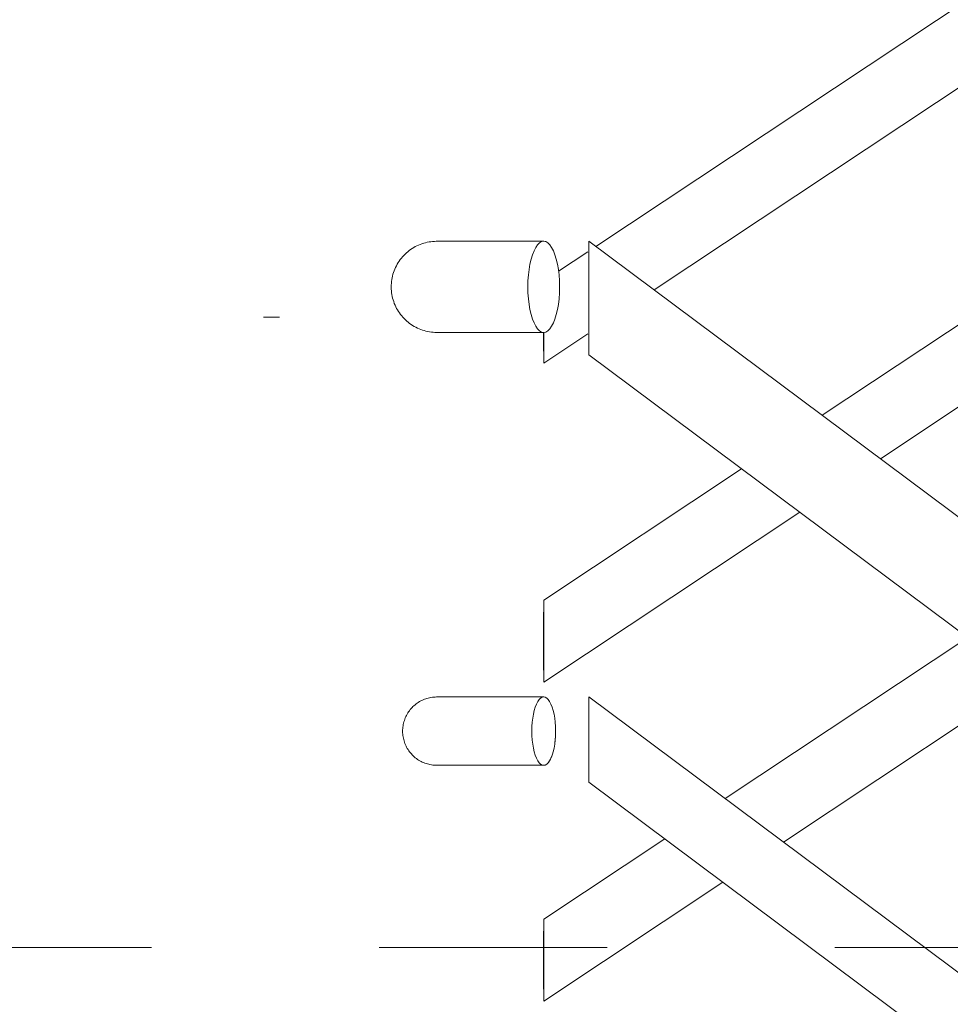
# Model space of a CAD drawing. Header units: metres. Extents: x 2 to 230, y -14 to 869.
# Tile 46 of 71: x 171.586 to 171.994, y -2.82 to -2.388. Entities that reach past the tile are written whole.
import ezdxf

# ---------------------------------------------------------------- set-up
doc = ezdxf.new("R2010")
doc.units = ezdxf.units.M
doc.linetypes.add('_Ebene_', pattern=[0.4, 0.2, -0.1, 0, -0.1])
for name, color, linetype, lineweight in [('A_Ebenen', 50, 'Continuous', 5), ('A_Geländer', 7, 'Continuous', 5), ('A_Wände_Oberflächenschraffur', 244, 'Continuous', 5)]:
    doc.layers.add(name, color=color, linetype=linetype, lineweight=lineweight)

# ---------------------------------------------------------------- blocks, each defined once
blk = doc.blocks.new('Geländer - Geländer-8099192-H')
at = {"layer": 'A_Geländer', "color": 250, "lineweight": 9}
for p, q in [((-20.06251, -1.9551), (-20.86457, -2.48738)), ((-20.83903, -2.50643), (-20.05346, -1.9851)), ((-20.06251, -2.0951), (-20.76525, -2.56147)), ((-20.73971, -2.58052), (-20.05346, -2.1251)), ((-20.86814, -2.48975), (-20.88093, -2.49823)), ((-20.88747, -2.53858), (-20.86814, -2.52575)), ((-20.80064, -2.58495), (-20.88747, -2.64258)), ((-20.88747, -2.67858), (-20.7751, -2.604)), ((-20.70131, -2.65903), (-20.80782, -2.72971)), ((-20.78228, -2.74877), (-20.67576, -2.67808)), ((-20.83437, -2.74733), (-20.88747, -2.78258)), ((-20.88747, -2.81858), (-20.80882, -2.76638))]:
    blk.add_line(p, q, dxfattribs=at)
at = {"layer": 'A_Geländer', "color": 250, "lineweight": 9, "flags": 128}
for points in [[(-20.88751, -2.52524), (-20.8875, -2.52958), (-20.8875, -2.53331)], [(-20.88747, -2.53858), (-20.88746, -2.53797), (-20.88746, -2.53617), (-20.88745, -2.53331), (-20.88744, -2.52958), (-20.88744, -2.52524)], [(-20.88744, -2.66058), (-20.88744, -2.65592), (-20.88744, -2.65158), (-20.88745, -2.64785), (-20.88746, -2.64499), (-20.88746, -2.64319), (-20.88747, -2.64258)], [(-20.8875, -2.64785), (-20.8875, -2.65158), (-20.88751, -2.65592), (-20.88751, -2.66058)], [(-20.88751, -2.66058), (-20.88751, -2.66524), (-20.8875, -2.66958), (-20.8875, -2.67331)], [(-20.88747, -2.67858), (-20.88746, -2.67797), (-20.88746, -2.67617), (-20.88745, -2.67331), (-20.88744, -2.66958), (-20.88744, -2.66524), (-20.88744, -2.66058)], [(-20.88744, -2.80058), (-20.88744, -2.79592), (-20.88744, -2.79158), (-20.88745, -2.78785), (-20.88746, -2.78499), (-20.88746, -2.78319), (-20.88747, -2.78258)], [(-20.8875, -2.78785), (-20.8875, -2.79158), (-20.88751, -2.79592), (-20.88751, -2.80058)], [(-20.88751, -2.80058), (-20.88751, -2.80524), (-20.8875, -2.80958), (-20.8875, -2.81331)], [(-20.88747, -2.81858), (-20.88746, -2.81797), (-20.88746, -2.81617), (-20.88745, -2.81331), (-20.88744, -2.80958), (-20.88744, -2.80524), (-20.88744, -2.80058)]]:
    blk.add_lwpolyline(points, dxfattribs=at)
blk = doc.blocks.new('Geländer - Geländer-8099220-H')
at = {"layer": 'A_Geländer', "color": 250, "lineweight": 9}
for p, q in [((-17.64364, -5.0901), (-20.86763, -2.6851)), ((-20.86763, -2.72253), (-17.64364, -5.12753))]:
    blk.add_line(p, q, dxfattribs=at)
at = {"layer": 'A_Geländer', "color": 250, "lineweight": 9, "flags": 128}
for points in [[(-20.86767, -2.70381), (-20.86767, -2.69897), (-20.86766, -2.69446), (-20.86766, -2.69058), (-20.86765, -2.68761), (-20.86764, -2.68574), (-20.86763, -2.6851)], [(-20.86763, -2.72253), (-20.86764, -2.72189), (-20.86765, -2.72002), (-20.86766, -2.71705), (-20.86766, -2.71317), (-20.86767, -2.70866), (-20.86767, -2.70381)]]:
    blk.add_lwpolyline(points, dxfattribs=at)
blk = doc.blocks.new('Typ des oberen Holms - Oberer Geländerholm_Innen_-8099224-H')
at = {"layer": 'A_Geländer', "color": 250, "lineweight": 9}
for p, q in [((-17.64364, -4.8901), (-20.86763, -2.4851)), ((-20.86763, -2.535), (-17.64364, -4.94))]:
    blk.add_line(p, q, dxfattribs=at)
at = {"layer": 'A_Geländer', "color": 250, "lineweight": 9, "flags": 128}
for points in [[(-20.86768, -2.51005), (-20.86768, -2.50359), (-20.86767, -2.49758), (-20.86766, -2.49241), (-20.86765, -2.48844), (-20.86764, -2.48595), (-20.86763, -2.4851)], [(-20.86763, -2.535), (-20.86764, -2.53415), (-20.86765, -2.53166), (-20.86766, -2.5277), (-20.86767, -2.52253), (-20.86768, -2.51651), (-20.86768, -2.51005)]]:
    blk.add_lwpolyline(points, dxfattribs=at)
blk = doc.blocks.new('Geländer - Geländer-8099332-H')
at = {"layer": 'A_Geländer', "color": 250, "lineweight": 9, "flags": 128}
for points in [[(-20.9494, -2.7001), (-20.94938, -2.6995), (-20.94935, -2.6989), (-20.94929, -2.6983), (-20.9492, -2.69771), (-20.9491, -2.69712), (-20.94897, -2.69653), (-20.94881, -2.69595), (-20.94863, -2.69538), (-20.94843, -2.69482), (-20.94821, -2.69426), (-20.94797, -2.69371), (-20.9477, -2.69317), (-20.94741, -2.69265), (-20.94711, -2.69213), (-20.94678, -2.69163), (-20.94643, -2.69114), (-20.94606, -2.69067), (-20.94567, -2.69021), (-20.94527, -2.68977), (-20.94485, -2.68934), (-20.94441, -2.68893), (-20.94395, -2.68854), (-20.94348, -2.68817), (-20.943, -2.68781), (-20.9425, -2.68748), (-20.94199, -2.68716), (-20.94147, -2.68687), (-20.94093, -2.6866), (-20.94039, -2.68635), (-20.93983, -2.68612), (-20.93927, -2.68591), (-20.9387, -2.68573), (-20.93812, -2.68557), (-20.93753, -2.68543), (-20.93695, -2.68532), (-20.93635, -2.68523), (-20.93576, -2.68516), (-20.93516, -2.68512), (-20.93456, -2.6851), (-20.9344, -2.6851)], [(-20.88747, -2.6851), (-20.89015, -2.6851), (-20.89279, -2.6851), (-20.89537, -2.6851), (-20.89791, -2.6851), (-20.90038, -2.6851), (-20.9028, -2.6851), (-20.90515, -2.6851), (-20.90743, -2.6851), (-20.90964, -2.6851), (-20.91178, -2.6851), (-20.91384, -2.6851), (-20.91581, -2.6851), (-20.9177, -2.6851), (-20.9195, -2.6851), (-20.92121, -2.6851), (-20.92282, -2.6851), (-20.92434, -2.6851), (-20.92576, -2.6851), (-20.92707, -2.6851), (-20.92829, -2.6851), (-20.92939, -2.6851), (-20.9304, -2.6851), (-20.93129, -2.6851), (-20.93207, -2.6851), (-20.93274, -2.6851), (-20.9333, -2.6851), (-20.93374, -2.6851), (-20.93407, -2.6851), (-20.93429, -2.6851), (-20.93439, -2.6851), (-20.9344, -2.6851)], [(-20.9344, -2.6851), (-20.93434, -2.6851), (-20.93417, -2.6851), (-20.93388, -2.6851), (-20.93348, -2.6851), (-20.93296, -2.6851), (-20.93233, -2.6851), (-20.93159, -2.6851), (-20.93074, -2.6851), (-20.92978, -2.6851), (-20.92871, -2.6851), (-20.92754, -2.6851), (-20.92626, -2.6851), (-20.92488, -2.6851), (-20.9234, -2.6851), (-20.92182, -2.6851), (-20.92014, -2.6851), (-20.91838, -2.6851), (-20.91652, -2.6851), (-20.91458, -2.6851), (-20.91256, -2.6851), (-20.91045, -2.6851), (-20.90827, -2.6851), (-20.90601, -2.6851), (-20.90368, -2.6851), (-20.90129, -2.6851), (-20.89884, -2.6851), (-20.89633, -2.6851), (-20.89376, -2.6851), (-20.89114, -2.6851), (-20.88848, -2.6851), (-20.88747, -2.6851)], [(-20.9344, -2.7151), (-20.935, -2.71509), (-20.9356, -2.71505), (-20.93619, -2.71499), (-20.93679, -2.71491), (-20.93738, -2.7148), (-20.93796, -2.71467), (-20.93854, -2.71452), (-20.93911, -2.71434), (-20.93968, -2.71414), (-20.94024, -2.71392), (-20.94079, -2.71367), (-20.94132, -2.7134), (-20.94185, -2.71312), (-20.94236, -2.71281), (-20.94287, -2.71248), (-20.94335, -2.71213), (-20.94383, -2.71176), (-20.94429, -2.71138), (-20.94473, -2.71097), (-20.94516, -2.71055), (-20.94557, -2.71011), (-20.94596, -2.70966), (-20.94633, -2.70919), (-20.94668, -2.7087), (-20.94702, -2.7082), (-20.94733, -2.70769), (-20.94763, -2.70717), (-20.9479, -2.70664), (-20.94815, -2.70609), (-20.94838, -2.70554), (-20.94858, -2.70497), (-20.94877, -2.7044), (-20.94893, -2.70382), (-20.94906, -2.70324), (-20.94918, -2.70265), (-20.94927, -2.70206), (-20.94933, -2.70146), (-20.94938, -2.70086), (-20.9494, -2.70026), (-20.9494, -2.7001)], [(-20.88747, -2.7151), (-20.89015, -2.7151), (-20.89279, -2.7151), (-20.89537, -2.7151), (-20.89791, -2.7151), (-20.90038, -2.7151), (-20.9028, -2.7151), (-20.90515, -2.7151), (-20.90743, -2.7151), (-20.90964, -2.7151), (-20.91178, -2.7151), (-20.91384, -2.7151), (-20.91581, -2.7151), (-20.9177, -2.7151), (-20.9195, -2.7151), (-20.92121, -2.7151), (-20.92282, -2.7151), (-20.92434, -2.7151), (-20.92576, -2.7151), (-20.92707, -2.7151), (-20.92829, -2.7151), (-20.92939, -2.7151), (-20.9304, -2.7151), (-20.93129, -2.7151), (-20.93207, -2.7151), (-20.93274, -2.7151), (-20.9333, -2.7151), (-20.93374, -2.7151), (-20.93407, -2.7151), (-20.93429, -2.7151), (-20.93439, -2.7151), (-20.9344, -2.7151)], [(-20.9344, -2.7151), (-20.93434, -2.7151), (-20.93417, -2.7151), (-20.93388, -2.7151), (-20.93348, -2.7151), (-20.93296, -2.7151), (-20.93233, -2.7151), (-20.93159, -2.7151), (-20.93074, -2.7151), (-20.92978, -2.7151), (-20.92871, -2.7151), (-20.92754, -2.7151), (-20.92626, -2.7151), (-20.92488, -2.7151), (-20.9234, -2.7151), (-20.92182, -2.7151), (-20.92014, -2.7151), (-20.91838, -2.7151), (-20.91652, -2.7151), (-20.91458, -2.7151), (-20.91256, -2.7151), (-20.91045, -2.7151), (-20.90827, -2.7151), (-20.90601, -2.7151), (-20.90368, -2.7151), (-20.90129, -2.7151), (-20.89884, -2.7151), (-20.89633, -2.7151), (-20.89376, -2.7151), (-20.89114, -2.7151), (-20.88848, -2.7151), (-20.88747, -2.7151)]]:
    blk.add_lwpolyline(points, dxfattribs=at)
at = {"layer": 'A_Geländer', "color": 250, "lineweight": 9}
for start_param, end_param in [(4.712389, 7.853982), (6.108652, 6.457718), (4.712389, 5.759587), (1.570796, 4.712389), (4.363323, 4.712389), (3.316126, 4.014257)]:
    blk.add_ellipse((-20.88747, -2.7001), major_axis=(0, 0.015), ratio=0.34841, start_param=start_param, end_param=end_param, dxfattribs=at)
blk = doc.blocks.new('Typ des oberen Holms - Oberer Geländerholm_Innen_-8099338-H')
at = {"layer": 'A_Geländer', "color": 250, "lineweight": 9, "flags": 128}
for points in [[(-20.9544, -2.5051), (-20.95438, -2.5043), (-20.95433, -2.5035), (-20.95425, -2.50271), (-20.95414, -2.50191), (-20.954, -2.50113), (-20.95382, -2.50035), (-20.95362, -2.49957), (-20.95338, -2.49881), (-20.95311, -2.49805), (-20.95282, -2.49731), (-20.95249, -2.49658), (-20.95214, -2.49586), (-20.95175, -2.49516), (-20.95134, -2.49448), (-20.9509, -2.49381), (-20.95044, -2.49316), (-20.94995, -2.49252), (-20.94943, -2.49191), (-20.94889, -2.49132), (-20.94833, -2.49075), (-20.94775, -2.49021), (-20.94714, -2.48969), (-20.94651, -2.48919), (-20.94587, -2.48872), (-20.9452, -2.48827), (-20.94452, -2.48785), (-20.94382, -2.48746), (-20.94311, -2.4871), (-20.94238, -2.48676), (-20.94164, -2.48646), (-20.94089, -2.48618), (-20.94013, -2.48594), (-20.93936, -2.48573), (-20.93858, -2.48554), (-20.9378, -2.48539), (-20.937, -2.48527), (-20.93621, -2.48518), (-20.93541, -2.48513), (-20.93461, -2.4851), (-20.9344, -2.4851)], [(-20.88747, -2.4851), (-20.89015, -2.4851), (-20.89279, -2.4851), (-20.89537, -2.4851), (-20.89791, -2.4851), (-20.90038, -2.4851), (-20.9028, -2.4851), (-20.90515, -2.4851), (-20.90743, -2.4851), (-20.90964, -2.4851), (-20.91178, -2.4851), (-20.91384, -2.4851), (-20.91581, -2.4851), (-20.9177, -2.4851), (-20.9195, -2.4851), (-20.92121, -2.4851), (-20.92282, -2.4851), (-20.92434, -2.4851), (-20.92576, -2.4851), (-20.92707, -2.4851), (-20.92829, -2.4851), (-20.92939, -2.4851), (-20.9304, -2.4851), (-20.93129, -2.4851), (-20.93207, -2.4851), (-20.93274, -2.4851), (-20.9333, -2.4851), (-20.93374, -2.4851), (-20.93407, -2.4851), (-20.93429, -2.4851), (-20.93439, -2.4851), (-20.9344, -2.4851)], [(-20.9344, -2.4851), (-20.93434, -2.4851), (-20.93417, -2.4851), (-20.93388, -2.4851), (-20.93348, -2.4851), (-20.93296, -2.4851), (-20.93233, -2.4851), (-20.93159, -2.4851), (-20.93074, -2.4851), (-20.92978, -2.4851), (-20.92871, -2.4851), (-20.92754, -2.4851), (-20.92626, -2.4851), (-20.92488, -2.4851), (-20.9234, -2.4851), (-20.92182, -2.4851), (-20.92014, -2.4851), (-20.91838, -2.4851), (-20.91652, -2.4851), (-20.91458, -2.4851), (-20.91256, -2.4851), (-20.91045, -2.4851), (-20.90827, -2.4851), (-20.90601, -2.4851), (-20.90368, -2.4851), (-20.90129, -2.4851), (-20.89884, -2.4851), (-20.89633, -2.4851), (-20.89376, -2.4851), (-20.89114, -2.4851), (-20.88848, -2.4851), (-20.88747, -2.4851)], [(-20.9344, -2.5251), (-20.9352, -2.52508), (-20.93599, -2.52504), (-20.93679, -2.52496), (-20.93758, -2.52484), (-20.93837, -2.5247), (-20.93915, -2.52453), (-20.93992, -2.52432), (-20.94069, -2.52408), (-20.94144, -2.52382), (-20.94218, -2.52352), (-20.94292, -2.5232), (-20.94363, -2.52284), (-20.94433, -2.52246), (-20.94502, -2.52205), (-20.94569, -2.52161), (-20.94634, -2.52114), (-20.94697, -2.52065), (-20.94758, -2.52014), (-20.94817, -2.5196), (-20.94874, -2.51903), (-20.94929, -2.51845), (-20.94981, -2.51784), (-20.95031, -2.51722), (-20.95078, -2.51657), (-20.95123, -2.51591), (-20.95164, -2.51522), (-20.95204, -2.51453), (-20.9524, -2.51381), (-20.95273, -2.51309), (-20.95304, -2.51235), (-20.95331, -2.5116), (-20.95356, -2.51083), (-20.95377, -2.51006), (-20.95395, -2.50928), (-20.95411, -2.5085), (-20.95423, -2.50771), (-20.95431, -2.50691), (-20.95437, -2.50612), (-20.9544, -2.50532), (-20.9544, -2.5051)], [(-20.88747, -2.5251), (-20.89015, -2.5251), (-20.89279, -2.5251), (-20.89537, -2.5251), (-20.89791, -2.5251), (-20.90038, -2.5251), (-20.9028, -2.5251), (-20.90515, -2.5251), (-20.90743, -2.5251), (-20.90964, -2.5251), (-20.91178, -2.5251), (-20.91384, -2.5251), (-20.91581, -2.5251), (-20.9177, -2.5251), (-20.9195, -2.5251), (-20.92121, -2.5251), (-20.92282, -2.5251), (-20.92434, -2.5251), (-20.92576, -2.5251), (-20.92707, -2.5251), (-20.92829, -2.5251), (-20.92939, -2.5251), (-20.9304, -2.5251), (-20.93129, -2.5251), (-20.93207, -2.5251), (-20.93274, -2.5251), (-20.9333, -2.5251), (-20.93374, -2.5251), (-20.93407, -2.5251), (-20.93429, -2.5251), (-20.93439, -2.5251), (-20.9344, -2.5251)], [(-20.9344, -2.5251), (-20.93434, -2.5251), (-20.93417, -2.5251), (-20.93388, -2.5251), (-20.93348, -2.5251), (-20.93296, -2.5251), (-20.93233, -2.5251), (-20.93159, -2.5251), (-20.93074, -2.5251), (-20.92978, -2.5251), (-20.92871, -2.5251), (-20.92754, -2.5251), (-20.92626, -2.5251), (-20.92488, -2.5251), (-20.9234, -2.5251), (-20.92182, -2.5251), (-20.92014, -2.5251), (-20.91838, -2.5251), (-20.91652, -2.5251), (-20.91458, -2.5251), (-20.91256, -2.5251), (-20.91045, -2.5251), (-20.90827, -2.5251), (-20.90601, -2.5251), (-20.90368, -2.5251), (-20.90129, -2.5251), (-20.89884, -2.5251), (-20.89633, -2.5251), (-20.89376, -2.5251), (-20.89114, -2.5251), (-20.88848, -2.5251), (-20.88747, -2.5251)]]:
    blk.add_lwpolyline(points, dxfattribs=at)
at = {"layer": 'A_Geländer', "color": 250, "lineweight": 9}
for start_param, end_param in [(4.712389, 7.853982), (6.108652, 6.283321), (1.570796, 4.712389)]:
    blk.add_ellipse((-20.88747, -2.5051), major_axis=(0, 0.02), ratio=0.34841, start_param=start_param, end_param=end_param, dxfattribs=at)

msp = doc.modelspace()

# ---------------------------------------------------------------- hatches: boundary and pattern name
at = {"layer": 'A_Wände_Oberflächenschraffur'}
h = msp.add_hatch(dxfattribs=at)
h.set_pattern_fill('FP_89', style=0, pattern_type=2)
h.set_pattern_definition([(0, (178.00213, 18.796), (0.813, 0.203), [0.007, -0.603, 0.007, -0.603, -3.251]), (0, (178.00213, 18.796), (0.813, 0.203), [-1.219, 0.007, -1.212, 0.007, -0.603, -1.422]), (0, (178.00213, 18.796), (0.813, 0.203), [-3.048, 0.007, -0.4, 0.007, -1.009]), (120, (178.30713, 18.897), (-0.5823032, 0.6025787), [0.007, -0.603, 0.007, -0.603, -3.251]), (120, (178.30713, 18.897), (-0.5823032, 0.6025787), [-1.219, 0.007, -1.212, 0.007, -0.603, -1.422]), (120, (178.30713, 18.897), (-0.5823032, 0.6025787), [-3.048, 0.007, -0.4, 0.007, -1.009]), (240, (178.40813, 19.304), (-0.2306968, -0.8055787), [0.007, -0.603, 0.007, -0.603, -3.251]), (240, (178.40813, 19.304), (-0.2306968, -0.8055787), [-1.219, 0.007, -1.212, 0.007, -0.603, -1.422]), (240, (178.40813, 19.304), (-0.2306968, -0.8055787), [-3.048, 0.007, -0.4, 0.007, -1.009])])
h.paths.add_polyline_path([(171.75898, -3.26832), (171.75614, -3.26813), (171.75681, -3.26741), (171.7585, -3.26812)], flags=0)
h.paths.add_polyline_path([(172.91565, -1.7951), (172.91573, -1.76467), (172.91566, -1.79442)], flags=0)
h.paths.add_polyline_path([(171.5853, -3.3851), (171.83338, -3.3851), (171.81966, -3.26974), (171.81656, -3.27487), (171.7704, -3.27448), (171.76453, -3.27345), (171.76399, -3.27273), (171.76094, -3.27254), (171.75878, -3.26906), (171.7585, -3.26792), (171.75452, -3.26325), (171.75625, -3.25178), (171.75795, -3.25176), (171.76032, -3.24827), (171.763, -3.24719), (171.77713, -3.24526), (171.81656, -3.24533), (171.81805, -3.24524), (171.81338, -3.2026), (171.91603, -3.2026), (171.83549, -3.14189), (171.83636, -3.10574), (171.9662, -3.2026), (172.10371, -3.2026), (171.8943, -3.04639), (171.81566, -3.09797), (171.81569, -3.06255), (171.86876, -3.02734), (171.83549, -3.00189), (171.83636, -2.96574), (171.89531, -3.00971), (171.96808, -2.96142), (171.8943, -2.90639), (171.81566, -2.95797), (171.81569, -2.92255), (171.86876, -2.88734), (171.83549, -2.86189), (171.83636, -2.82574), (171.89531, -2.86971), (171.96808, -2.82142), (171.8943, -2.76639), (171.81566, -2.81797), (171.81569, -2.78255), (171.86876, -2.74734), (171.83549, -2.72189), (171.83636, -2.68574), (171.89531, -2.72971), (172.00179, -2.65905), (171.92802, -2.60402), (171.81566, -2.67797), (171.81569, -2.64255), (171.90247, -2.58496), (171.83549, -2.53415), (171.83499, -2.52575), (171.81566, -2.53797), (171.81495, -2.52482), (171.76801, -2.52424), (171.75983, -2.52266), (171.75844, -2.52106), (171.75558, -2.5199), (171.74958, -2.50995), (171.74946, -2.5008), (171.74936, -2.50015), (171.75709, -2.48885), (171.75769, -2.49018), (171.76058, -2.48769), (171.77174, -2.48527), (171.818, -2.48659), (171.82007, -2.49001), (171.82206, -2.49753), (171.82262, -2.49795), (171.83548, -2.48844), (171.83664, -2.48595), (171.83856, -2.48738), (172.64242, -1.9551), (173.04314, -1.95594), (174.41555, -1.96467), (174.4154, -1.80494), (172.6519, -1.79562), (171.81567, -2.34977), (171.8157, -2.30255), (172.64242, -1.7551), (173.03691, -1.7559), (174.45259, -1.76628), (174.44318, -1.76909), (174.44613, -1.76883), (174.45001, -1.76873), (174.46449, -1.7655), (174.46983, -1.76683), (174.48228, -1.77326), (174.48972, -1.77847), (174.49417, -1.78695), (174.49417, -1.79652), (174.48972, -1.805), (174.48184, -1.81043), (174.47557, -1.81198), (174.47655, -1.97092), (174.48597, -1.97679), (174.48931, -1.98314), (174.48931, -1.99032), (174.48597, -1.99668), (174.48006, -2.00076), (174.47557, -2.00186), (174.47655, -2.11092), (174.48597, -2.11679), (174.48931, -2.12314), (174.48931, -2.13032), (174.48597, -2.13668), (174.48006, -2.14076), (174.47557, -2.14186), (174.47655, -2.25092), (174.48597, -2.25679), (174.48931, -2.26314), (174.48931, -2.27032), (174.48597, -2.27668), (174.48006, -2.28076), (174.47557, -2.28186), (174.47655, -2.39092), (174.48597, -2.39679), (174.48931, -2.40314), (174.48931, -2.41032), (174.48597, -2.41668), (174.48006, -2.42076), (174.47557, -2.42186), (174.47655, -2.53092), (174.48597, -2.53679), (174.48931, -2.54314), (174.48931, -2.55032), (174.48597, -2.55668), (174.48006, -2.56076), (174.47557, -2.56186), (174.47557, -2.66418), (176.36283, -2.6751), (176.36283, -2.6401), (176.35283, -2.6401), (176.35283, -1.6701), (176.34283, -1.66942), (176.34283, -1.6301), (176.35283, -1.6301), (176.35283, -1.6101), (176.34283, -1.60942), (176.34283, -1.6001), (176.30024, -1.59976), (176.29576, -1.59717), (176.29317, -1.59269), (176.29317, -1.58751), (176.29576, -1.58303), (176.30024, -1.58044), (176.30283, -1.5801), (176.34283, -1.5801), (176.34283, -1.5701), (176.35283, -1.5701), (176.35283, -0.6601), (176.36283, -0.6601), (176.36254, 1.9284), (176.1734, 1.93067), (176.1734, 1.93759), (175.56366, 1.9449), (175.19293, 1.9449), (175.19293, 1.94245), (174.98864, 1.9449), (170.55504, 1.9449), (170.55504, -1.1451), (170.57504, -1.1451), (170.57504, -3.3851), (171.52663, -3.3851)], flags=0)
h.paths.add_polyline_path([(172.10433, -3.16564), (172.09209, -3.05393), (171.99362, -2.98048), (171.92085, -3.02877), (172.09619, -3.15957)], flags=0)
h.paths.add_polyline_path([(171.75898, -3.12832), (171.75614, -3.12813), (171.75681, -3.12741), (171.7585, -3.12812)], flags=0)
h.paths.add_polyline_path([(171.80392, -3.13507), (171.76498, -3.13403), (171.763, -3.13279), (171.76032, -3.13191), (171.75878, -3.12906), (171.7585, -3.12792), (171.75452, -3.12325), (171.75625, -3.11178), (171.75795, -3.11176), (171.76032, -3.10827), (171.763, -3.10719), (171.77604, -3.10529), (171.81656, -3.10533), (171.81915, -3.10924), (171.82057, -3.11497), (171.82055, -3.12529), (171.81819, -3.13317), (171.81656, -3.13487), (171.81165, -3.13495)], flags=0)
h.paths.add_polyline_path([(171.75898, -2.98832), (171.75614, -2.98813), (171.75681, -2.98741), (171.7585, -2.98812)], flags=0)
h.paths.add_polyline_path([(171.81656, -2.99487), (171.7704, -2.99448), (171.76453, -2.99345), (171.76399, -2.99273), (171.76094, -2.99254), (171.75878, -2.98906), (171.7585, -2.98792), (171.75452, -2.98325), (171.75625, -2.97178), (171.75795, -2.97176), (171.76032, -2.96827), (171.763, -2.96719), (171.77604, -2.96529), (171.81656, -2.96533), (171.81915, -2.96924), (171.82057, -2.97497), (171.82057, -2.98523), (171.81827, -2.99309), (171.81692, -2.9945)], flags=0)
h.paths.add_polyline_path([(172.14649, -3.0201), (172.23441, -3.0201), (172.09294, -2.91457), (172.02017, -2.96286), (172.09691, -3.0201), (172.12116, -3.0201)], flags=0)
h.paths.add_polyline_path([(172.3501, -3.0201), (172.38338, -3.0201), (172.37426, -2.9369), (172.22597, -2.82628), (172.11949, -2.89695), (172.28458, -3.0201)], flags=0)
h.paths.add_polyline_path([(171.99463, -2.9438), (172.06739, -2.89551), (171.99362, -2.84048), (171.92085, -2.88877), (171.99054, -2.94075)], flags=0)
h.paths.add_polyline_path([(172.36831, -2.88256), (172.36338, -2.8376), (172.65838, -2.8376), (172.63838, -2.6551), (173.03691, -2.65582), (174.41555, -2.66383), (174.41555, -2.55494), (172.64908, -2.54549), (172.26137, -2.80279), (172.36571, -2.88062)], flags=0)
h.paths.add_polyline_path([(172.09395, -2.87789), (172.20043, -2.80723), (172.12665, -2.75219), (172.02017, -2.82286), (172.03053, -2.83058)], flags=0)
h.paths.add_polyline_path([(171.75898, -2.84832), (171.75614, -2.84813), (171.75681, -2.84741), (171.7585, -2.84812)], flags=0)
h.paths.add_polyline_path([(171.80392, -2.85507), (171.76498, -2.85403), (171.76399, -2.85273), (171.76094, -2.85254), (171.75878, -2.84906), (171.7585, -2.84792), (171.75452, -2.84325), (171.75625, -2.83178), (171.75795, -2.83176), (171.76032, -2.82827), (171.763, -2.82719), (171.77604, -2.82529), (171.81656, -2.82533), (171.81915, -2.82924), (171.82057, -2.83497), (171.82057, -2.84523), (171.81784, -2.85354), (171.81499, -2.8549), (171.81074, -2.85497)], flags=0)
h.paths.add_polyline_path([(171.99463, -2.8038), (172.10111, -2.73314), (172.02733, -2.6781), (171.92085, -2.74877), (171.97772, -2.79119)], flags=0)
h.paths.add_polyline_path([(172.23583, -2.78373), (172.64197, -2.5151), (173.03691, -2.5159), (174.41555, -2.52467), (174.41555, -2.41494), (172.64908, -2.40549), (172.16205, -2.7287), (172.23563, -2.78358)], flags=0)
h.paths.add_polyline_path([(171.75898, -2.70832), (171.75614, -2.70813), (171.75681, -2.70741), (171.7585, -2.70812)], flags=0)
h.paths.add_polyline_path([(171.80392, -2.71507), (171.76498, -2.71403), (171.76399, -2.71273), (171.76094, -2.71254), (171.75878, -2.70906), (171.7585, -2.70792), (171.75452, -2.70325), (171.75625, -2.69178), (171.75795, -2.69176), (171.76032, -2.68827), (171.763, -2.68719), (171.77604, -2.68529), (171.81656, -2.68533), (171.81915, -2.68924), (171.82057, -2.69497), (171.82057, -2.70523), (171.81819, -2.71317), (171.81549, -2.71489), (171.81165, -2.71495)], flags=0)
h.paths.add_polyline_path([(172.13651, -2.70964), (172.64197, -2.3751), (173.03933, -2.37591), (174.41555, -2.38467), (174.41555, -2.27494), (172.64908, -2.26549), (172.06274, -2.65461), (172.12116, -2.69819)], flags=0)
h.paths.add_polyline_path([(174.44985, -2.55408), (174.44862, -2.55277), (174.44984, -2.55408)], flags=0)
h.paths.add_polyline_path([(174.45057, -2.66404), (174.44966, -2.55409), (174.43995, -2.55496), (174.43995, -2.66397), (174.44727, -2.66402)], flags=0)
h.paths.add_polyline_path([(172.03719, -2.63556), (172.64197, -2.2351), (173.03691, -2.2359), (174.41555, -2.24467), (174.41555, -2.13494), (172.64908, -2.12549), (171.96342, -2.58052), (172.02189, -2.62414)], flags=0)
h.paths.add_polyline_path([(171.93787, -2.56147), (172.64197, -2.0951), (173.03691, -2.0959), (174.41555, -2.10467), (174.41555, -1.99494), (172.64908, -1.98549), (171.8641, -2.50643), (171.9072, -2.53858)], flags=0)
h.paths.add_polyline_path([(174.44911, -2.54935), (174.45008, -2.54818), (174.44898, -2.54541), (174.4486, -2.53731), (174.44842, -2.53285), (174.44684, -2.53767), (174.44684, -2.54023), (174.44517, -2.54108), (174.44712, -2.54383), (174.44898, -2.54904)], flags=0)
h.paths.add_polyline_path([(174.44494, -2.54307), (174.4443, -2.5402), (174.44293, -2.54062), (174.4447, -2.54278)], flags=0)
h.paths.add_polyline_path([(174.44622, -2.53041), (174.45057, -2.52812), (174.44917, -2.52735), (174.44626, -2.53036)], flags=0)
h.paths.add_polyline_path([(174.44985, -2.41408), (174.44862, -2.41277), (174.44984, -2.41408)], flags=0)
h.paths.add_polyline_path([(174.44445, -2.52622), (174.45057, -2.52531), (174.44966, -2.41409), (174.43995, -2.41496), (174.44104, -2.52562), (174.44425, -2.52597)], flags=0)
h.paths.add_polyline_path([(174.44911, -2.40935), (174.45008, -2.40818), (174.44898, -2.40541), (174.44807, -2.40029), (174.44842, -2.39285), (174.44684, -2.39767), (174.44684, -2.40023), (174.44521, -2.40112), (174.44691, -2.40307), (174.44898, -2.40904)], flags=0)
h.paths.add_polyline_path([(174.44494, -2.40307), (174.44377, -2.40019), (174.44263, -2.40025), (174.4447, -2.40278)], flags=0)
h.paths.add_polyline_path([(174.44622, -2.39041), (174.45057, -2.38812), (174.44917, -2.38735), (174.44626, -2.39036)], flags=0)
h.paths.add_polyline_path([(174.44985, -2.27408), (174.44862, -2.27277), (174.44984, -2.27408)], flags=0)
h.paths.add_polyline_path([(174.44445, -2.38622), (174.45057, -2.38531), (174.44966, -2.27409), (174.43995, -2.27496), (174.44104, -2.38562), (174.44425, -2.38597)], flags=0)
h.paths.add_polyline_path([(174.44911, -2.26935), (174.45008, -2.26818), (174.44898, -2.26541), (174.44807, -2.26029), (174.44842, -2.25285), (174.44684, -2.25767), (174.44684, -2.26023), (174.44521, -2.26112), (174.44691, -2.26307), (174.44898, -2.26904)], flags=0)
h.paths.add_polyline_path([(174.44494, -2.26307), (174.44377, -2.26019), (174.44263, -2.26025), (174.4447, -2.26278)], flags=0)
h.paths.add_polyline_path([(174.44622, -2.25041), (174.45057, -2.24812), (174.45003, -2.24665), (174.44626, -2.25036)], flags=0)
h.paths.add_polyline_path([(174.44985, -2.13408), (174.44862, -2.13277), (174.44984, -2.13408)], flags=0)
h.paths.add_polyline_path([(174.44445, -2.24622), (174.45057, -2.24531), (174.44966, -2.13409), (174.43995, -2.13496), (174.44104, -2.24562), (174.44425, -2.24597)], flags=0)
h.paths.add_polyline_path([(174.44911, -2.12935), (174.45008, -2.12818), (174.44898, -2.12541), (174.4486, -2.11731), (174.44842, -2.11285), (174.44684, -2.11767), (174.44684, -2.12023), (174.44521, -2.12112), (174.44691, -2.12307), (174.44898, -2.12904)], flags=0)
h.paths.add_polyline_path([(174.44494, -2.12307), (174.4443, -2.1202), (174.44259, -2.1202), (174.44487, -2.12299)], flags=0)
h.paths.add_polyline_path([(174.44622, -2.11041), (174.45057, -2.10812), (174.44917, -2.10735), (174.44626, -2.11036)], flags=0)
h.paths.add_polyline_path([(174.44985, -1.99408), (174.44862, -1.99277), (174.44984, -1.99408)], flags=0)
h.paths.add_polyline_path([(174.44445, -2.10622), (174.45057, -2.10531), (174.44966, -1.99409), (174.43995, -1.99496), (174.44104, -2.10562), (174.44425, -2.10597)], flags=0)
h.paths.add_polyline_path([(174.44911, -1.98935), (174.45008, -1.98818), (174.44898, -1.98541), (174.44807, -1.98029), (174.44842, -1.97285), (174.44684, -1.97767), (174.44684, -1.98023), (174.44521, -1.98112), (174.44691, -1.98307), (174.44898, -1.98904)], flags=0)
h.paths.add_polyline_path([(174.44494, -1.98307), (174.44377, -1.98019), (174.44263, -1.98025), (174.4447, -1.98278)], flags=0)
h.paths.add_polyline_path([(174.44622, -1.97041), (174.45057, -1.96812), (174.44917, -1.96735), (174.44626, -1.97036)], flags=0)
h.paths.add_polyline_path([(174.44445, -1.96622), (174.45057, -1.96531), (174.45057, -1.80529), (174.45703, -1.8049), (174.44732, -1.79859), (174.45083, -1.80205), (174.4527, -1.80377), (174.44683, -1.80376), (174.44624, -1.80486), (174.43995, -1.80536), (174.44104, -1.96562), (174.44425, -1.96597)], flags=0)
h.paths.add_polyline_path([(174.44539, -1.79739), (174.44483, -1.7945), (174.44483, -1.79613), (174.445, -1.79652)], flags=0)
h.paths.add_polyline_path([(174.44554, -1.77305), (174.44415, -1.77286), (174.44528, -1.77321), (174.44549, -1.77308)], flags=0)
h.paths.add_polyline_path([(174.44341, -1.77757), (174.4455, -1.77472), (174.4445, -1.77526), (174.44343, -1.77754)], flags=0)
h.paths.add_polyline_path([(174.44339, -1.79288), (174.44233, -1.78091), (174.4419, -1.78526), (174.44338, -1.79285)], flags=0)
h.paths.add_polyline_path([(174.43842, -1.78902), (174.4381, -1.78516), (174.43776, -1.78608), (174.43839, -1.78889)], flags=0)
h.paths.add_polyline_path([(174.44047, -1.78886), (174.4402, -1.78217), (174.43927, -1.78608), (174.44046, -1.78884)], flags=0)
h.paths.add_polyline_path([(174.44798, -1.76934), (174.44863, -1.76699), (174.45083, -1.76793), (174.4481, -1.76929)], flags=0)

# ---------------------------------------------------------------- linework, layer by layer
at = {"layer": 'A_Ebenen', "color": 130, "linetype": '_Ebene_', "lineweight": 9}
msp.add_line((226.64346, -2.7951), (167.38075, -2.7951), dxfattribs=at)

# ---------------------------------------------------------------- block references
at = {"layer": 'A_Geländer', "color": 250, "lineweight": 9}
for name in ['Geländer - Geländer-8099192-H', 'Typ des oberen Holms - Oberer Geländerholm_Innen_-8099338-H', 'Typ des oberen Holms - Oberer Geländerholm_Innen_-8099224-H', 'Geländer - Geländer-8099332-H', 'Geländer - Geländer-8099220-H']:
    msp.add_blockref(name, (192.70313, 0), dxfattribs=at)

doc.saveas('drawing.dxf')
